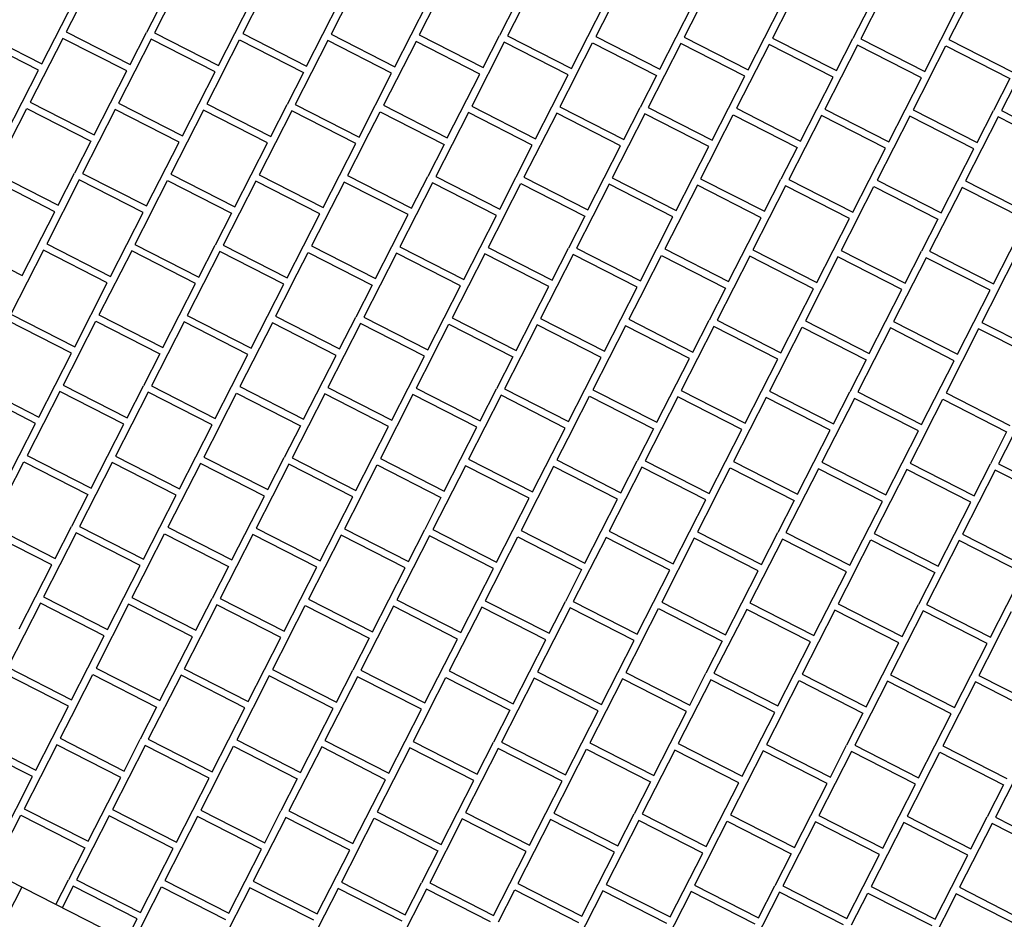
# Model space of a CAD drawing. Header units: millimetres. Extents: x 91549 to 157794, y 81579 to 142563.
# Tile 58 of 112: x 121909 to 123294, y 124412 to 125678. Entities that reach past the tile are written whole.
import ezdxf

# ---------------------------------------------------------------- set-up
doc = ezdxf.new("R2010")
doc.units = ezdxf.units.MM
doc.header["$LTSCALE"] = 0.5
doc.header["$MEASUREMENT"] = 0
doc.linetypes.add('PLINE', pattern=[0])
doc.layers.add('256- Faste himlinger og overflatebehandling(Nye konstruksjoner)', color=7, linetype='Continuous', lineweight=0)
for name, color, linetype in [('761- Veger (kjøreveger_ sykkel- og gangveier mv) (Skravur)(Nye konstruksjoner)', 7, 'Continuous'), ('761- Veger (kjøreveger_ sykkel- og gangveier mv)(Nye konstruksjoner)', 7, 'Continuous'), ('878- Annen overflate_visuell informasjon(Nye konstruksjoner)', 7, 'Continuous')]:
    doc.layers.add(name, color=color, linetype=linetype)

# ---------------------------------------------------------------- blocks, each defined once
blk = doc.blocks.new('*X122', base_point=(-1071196.2, -15782375.2))
at = {"layer": '761- Veger (kjøreveger_ sykkel- og gangveier mv) (Skravur)(Nye konstruksjoner)', "linetype": 'PLINE'}
for p, q in [((122144.2, 125749.3), (122098.3, 125659.4)), ((122268.4, 125748.3), (122222.5, 125658.3)), ((122392.6, 125747.2), (122346.7, 125657.2)), ((122641, 125745.1), (122595.1, 125655.1)), ((122765.2, 125744), (122719.3, 125654.1)), ((122889.5, 125742.9), (122843.5, 125653)), ((123137.9, 125740.8), (123091.9, 125650.9)), ((123262.1, 125739.7), (123216.1, 125649.8)), ((121939.8, 125615.6), (121985.7, 125705.5)), ((121997, 125705.4), (121974.1, 125660.4)), ((122109.9, 125704.4), (122087, 125659.5)), ((122188.2, 125613.4), (122234.2, 125703.4)), ((122312.4, 125612.4), (122358.4, 125702.3)), ((122436.6, 125611.3), (122482.6, 125701.3)), ((122493.9, 125701.2), (122470.9, 125656.2)), ((122606.8, 125700.2), (122583.8, 125655.2)), ((122685, 125609.2), (122731, 125699.1)), ((122809.3, 125608.1), (122855.2, 125698.1)), ((122933.5, 125607), (122979.4, 125697)), ((122990.7, 125696.9), (122967.7, 125651.9)), ((123103.6, 125695.9), (123080.6, 125651)), ((123181.9, 125604.9), (123227.8, 125694.9)), ((121935.2, 125606.6), (121845.3, 125652.5)), ((121849.8, 125661.5), (121939.8, 125615.6)), ((121969.5, 125651.4), (121923.5, 125561.5)), ((122059.4, 125605.5), (121969.5, 125651.4)), ((121974.1, 125660.4), (122064, 125614.5)), ((122093.7, 125650.4), (122047.7, 125560.4)), ((122064, 125614.5), (122087, 125659.5)), ((122183.6, 125604.4), (122093.7, 125650.4)), ((122098.3, 125659.4), (122188.2, 125613.4)), ((122222.5, 125658.3), (122312.4, 125612.4)), ((122346.7, 125657.2), (122436.6, 125611.3)), ((122470.9, 125656.2), (122560.8, 125610.2)), ((122560.8, 125610.2), (122583.8, 125655.2)), ((122595.1, 125655.1), (122685, 125609.2)), ((122719.3, 125654.1), (122809.3, 125608.1)), ((122843.5, 125653), (122933.5, 125607)), ((122967.7, 125651.9), (123057.7, 125606)), ((123057.7, 125606), (123080.6, 125651)), ((123091.9, 125650.9), (123181.9, 125604.9)), ((123216.1, 125649.8), (123306.1, 125603.8)), ((122194.9, 125604.3), (122217.9, 125649.3)), ((122217.9, 125649.3), (122307.8, 125603.4)), ((122342.1, 125648.3), (122296.1, 125558.3)), ((122432, 125602.3), (122342.1, 125648.3)), ((122466.3, 125647.2), (122420.4, 125557.2)), ((122556.2, 125601.2), (122466.3, 125647.2)), ((122590.5, 125646.1), (122544.6, 125556.2)), ((122680.5, 125600.2), (122590.5, 125646.1)), ((122691.7, 125600.1), (122714.7, 125645.1)), ((122714.7, 125645.1), (122804.7, 125599.1)), ((122838.9, 125644), (122793, 125554)), ((122928.9, 125598), (122838.9, 125644)), ((122963.1, 125642.9), (122917.2, 125553)), ((123053.1, 125597), (122963.1, 125642.9)), ((123087.3, 125641.9), (123041.4, 125551.9)), ((123177.3, 125595.9), (123087.3, 125641.9)), ((123188.6, 125595.8), (123211.5, 125640.8)), ((123211.5, 125640.8), (123301.5, 125594.9)), ((123335.8, 125639.7), (123289.8, 125549.8)), ((121889.3, 125516.6), (121935.2, 125606.6)), ((122013.5, 125515.6), (122059.4, 125605.5)), ((122137.7, 125514.5), (122183.6, 125604.4)), ((122194.9, 125604.3), (122171.9, 125559.4)), ((122307.8, 125603.4), (122284.9, 125558.4)), ((122386.1, 125512.4), (122432, 125602.3)), ((122510.3, 125511.3), (122556.2, 125601.2)), ((122634.5, 125510.2), (122680.5, 125600.2)), ((122691.7, 125600.1), (122668.8, 125555.1)), ((122804.7, 125599.1), (122781.7, 125554.1)), ((122882.9, 125508.1), (122928.9, 125598)), ((123007.1, 125507), (123053.1, 125597)), ((123131.3, 125506), (123177.3, 125595.9)), ((123188.6, 125595.8), (123165.6, 125550.8)), ((123301.5, 125594.9), (123278.5, 125549.9)), ((121896, 125507.5), (121918.9, 125552.5)), ((121918.9, 125552.5), (122008.9, 125506.6)), ((121923.5, 125561.5), (122013.5, 125515.6)), ((122047.7, 125560.4), (122137.7, 125514.5)), ((122171.9, 125559.4), (122261.9, 125513.4)), ((122261.9, 125513.4), (122284.9, 125558.4)), ((122296.1, 125558.3), (122386.1, 125512.4)), ((122420.4, 125557.2), (122510.3, 125511.3)), ((122544.6, 125556.2), (122634.5, 125510.2)), ((122668.8, 125555.1), (122758.7, 125509.2)), ((122758.7, 125509.2), (122781.7, 125554.1)), ((122793, 125554), (122882.9, 125508.1)), ((122917.2, 125553), (123007.1, 125507)), ((122043.1, 125551.4), (121997.2, 125461.5)), ((122133.1, 125505.5), (122043.1, 125551.4)), ((122167.3, 125550.4), (122121.4, 125460.4)), ((122257.3, 125504.4), (122167.3, 125550.4)), ((122291.6, 125549.3), (122245.6, 125459.4)), ((122381.5, 125503.4), (122291.6, 125549.3)), ((122392.8, 125503.3), (122415.8, 125548.2)), ((122415.8, 125548.2), (122505.7, 125502.3)), ((122540, 125547.2), (122494, 125457.2)), ((122629.9, 125501.2), (122540, 125547.2)), ((122664.2, 125546.1), (122618.2, 125456.2)), ((122754.1, 125500.2), (122664.2, 125546.1)), ((122788.4, 125545.1), (122742.4, 125455.1)), ((122878.3, 125499.1), (122788.4, 125545.1)), ((122889.6, 125499), (122912.6, 125544)), ((122912.6, 125544), (123002.5, 125498)), ((123036.8, 125542.9), (122990.9, 125453)), ((123126.8, 125497), (123036.8, 125542.9)), ((123041.4, 125551.9), (123131.3, 125506)), ((123161, 125541.9), (123115.1, 125451.9)), ((123251, 125495.9), (123161, 125541.9)), ((123165.6, 125550.8), (123255.6, 125504.9)), ((123285.2, 125540.8), (123239.3, 125450.8)), ((123255.6, 125504.9), (123278.5, 125549.9)), ((123375.2, 125494.8), (123285.2, 125540.8)), ((123289.8, 125549.8), (123379.8, 125503.8)), ((122008.9, 125506.6), (121985.9, 125461.6)), ((122087.1, 125415.6), (122133.1, 125505.5)), ((122211.3, 125414.5), (122257.3, 125504.4)), ((122335.6, 125413.4), (122381.5, 125503.4)), ((122392.8, 125503.3), (122369.8, 125458.3)), ((122505.7, 125502.3), (122482.7, 125457.3)), ((122584, 125411.3), (122629.9, 125501.2)), ((122708.2, 125410.2), (122754.1, 125500.2)), ((122832.4, 125409.2), (122878.3, 125499.1)), ((122889.6, 125499), (122866.7, 125454)), ((123002.5, 125498), (122979.6, 125453.1)), ((123080.8, 125407), (123126.8, 125497)), ((123205, 125406), (123251, 125495.9)), ((121873, 125462.6), (121962.9, 125416.6)), ((121962.9, 125416.6), (121985.9, 125461.6)), ((121997.2, 125461.5), (122087.1, 125415.6)), ((122121.4, 125460.4), (122211.3, 125414.5)), ((122245.6, 125459.4), (122335.6, 125413.4)), ((122369.8, 125458.3), (122459.8, 125412.4)), ((122459.8, 125412.4), (122482.7, 125457.3)), ((122494, 125457.2), (122584, 125411.3)), ((122618.2, 125456.2), (122708.2, 125410.2)), ((121958.3, 125407.6), (121868.4, 125453.6)), ((121992.6, 125452.5), (121946.7, 125362.6)), ((122082.5, 125406.6), (121992.6, 125452.5)), ((122093.8, 125406.5), (122116.8, 125451.4)), ((122116.8, 125451.4), (122206.8, 125405.5)), ((122241, 125450.4), (122195.1, 125360.4)), ((122331, 125404.4), (122241, 125450.4)), ((122365.2, 125449.3), (122319.3, 125359.4)), ((122455.2, 125403.4), (122365.2, 125449.3)), ((122489.4, 125448.2), (122443.5, 125358.3)), ((122579.4, 125402.3), (122489.4, 125448.2)), ((122590.7, 125402.2), (122613.6, 125447.2)), ((122613.6, 125447.2), (122703.6, 125401.2)), ((122737.9, 125446.1), (122691.9, 125356.2)), ((122827.8, 125400.2), (122737.9, 125446.1)), ((122742.4, 125455.1), (122832.4, 125409.2)), ((122862.1, 125445), (122816.1, 125355.1)), ((122952, 125399.1), (122862.1, 125445)), ((122866.7, 125454), (122956.6, 125408.1)), ((122986.3, 125444), (122940.3, 125354)), ((122956.6, 125408.1), (122979.6, 125453.1)), ((123076.2, 125398), (122986.3, 125444)), ((122990.9, 125453), (123080.8, 125407)), ((123087.5, 125397.9), (123110.5, 125442.9)), ((123110.5, 125442.9), (123200.4, 125397)), ((123115.1, 125451.9), (123205, 125406)), ((123234.7, 125441.8), (123188.7, 125351.9)), ((123324.6, 125395.9), (123234.7, 125441.8)), ((123239.3, 125450.8), (123329.2, 125404.9)), ((121912.4, 125317.7), (121958.3, 125407.6)), ((122036.6, 125316.6), (122082.5, 125406.6)), ((122093.8, 125406.5), (122070.9, 125361.5)), ((122206.8, 125405.5), (122183.8, 125360.5)), ((122285, 125314.5), (122331, 125404.4)), ((122409.2, 125313.4), (122455.2, 125403.4)), ((122533.4, 125312.4), (122579.4, 125402.3)), ((122590.7, 125402.2), (122567.7, 125357.2)), ((122703.6, 125401.2), (122680.6, 125356.3)), ((122781.9, 125310.2), (122827.8, 125400.2)), ((122906.1, 125309.2), (122952, 125399.1)), ((123030.3, 125308.1), (123076.2, 125398)), ((123087.5, 125397.9), (123064.5, 125353)), ((123200.4, 125397), (123177.5, 125352)), ((123278.7, 125306), (123324.6, 125395.9)), ((121822.4, 125363.6), (121912.4, 125317.7)), ((121946.7, 125362.6), (122036.6, 125316.6)), ((122070.9, 125361.5), (122160.8, 125315.5)), ((122160.8, 125315.5), (122183.8, 125360.5)), ((122195.1, 125360.4), (122285, 125314.5)), ((122319.3, 125359.4), (122409.2, 125313.4)), ((121942.1, 125353.6), (121896.1, 125263.6)), ((122032, 125307.6), (121942.1, 125353.6)), ((122066.3, 125352.5), (122020.3, 125262.5)), ((122156.2, 125306.6), (122066.3, 125352.5)), ((122190.5, 125351.4), (122144.5, 125261.5)), ((122280.4, 125305.5), (122190.5, 125351.4)), ((122291.7, 125305.4), (122314.7, 125350.4)), ((122314.7, 125350.4), (122404.6, 125304.4)), ((122438.9, 125349.3), (122393, 125259.4)), ((122528.8, 125303.4), (122438.9, 125349.3)), ((122443.5, 125358.3), (122533.4, 125312.4)), ((122563.1, 125348.2), (122517.2, 125258.3)), ((122653.1, 125302.3), (122563.1, 125348.2)), ((122567.7, 125357.2), (122657.6, 125311.3)), ((122687.3, 125347.2), (122641.4, 125257.2)), ((122657.6, 125311.3), (122680.6, 125356.3)), ((122777.3, 125301.2), (122687.3, 125347.2)), ((122691.9, 125356.2), (122781.9, 125310.2)), ((122788.6, 125301.1), (122811.5, 125346.1)), ((122811.5, 125346.1), (122901.5, 125300.2)), ((122816.1, 125355.1), (122906.1, 125309.2)), ((122935.7, 125345), (122889.8, 125255.1)), ((123025.7, 125299.1), (122935.7, 125345)), ((122940.3, 125354), (123030.3, 125308.1)), ((123064.5, 125353), (123154.5, 125307)), ((123154.5, 125307), (123177.5, 125352)), ((123188.7, 125351.9), (123278.7, 125306)), ((123059.9, 125344), (123014, 125254)), ((123149.9, 125298), (123059.9, 125344)), ((123184.2, 125342.9), (123138.2, 125253)), ((123274.1, 125297), (123184.2, 125342.9)), ((123285.4, 125296.9), (123308.4, 125341.8)), ((121986.1, 125217.7), (122032, 125307.6)), ((122110.3, 125216.6), (122156.2, 125306.6)), ((122234.5, 125215.5), (122280.4, 125305.5)), ((122291.7, 125305.4), (122268.7, 125260.4)), ((122404.6, 125304.4), (122381.7, 125259.4)), ((122482.9, 125213.4), (122528.8, 125303.4)), ((122607.1, 125212.3), (122653.1, 125302.3)), ((122731.3, 125211.3), (122777.3, 125301.2)), ((122788.6, 125301.1), (122765.6, 125256.2)), ((122901.5, 125300.2), (122878.5, 125255.2)), ((122979.7, 125209.1), (123025.7, 125299.1)), ((123103.9, 125208.1), (123149.9, 125298)), ((123228.2, 125207), (123274.1, 125297)), ((123285.4, 125296.9), (123262.4, 125251.9)), ((121896.1, 125263.6), (121986.1, 125217.7)), ((122020.3, 125262.5), (122110.3, 125216.6)), ((122144.5, 125261.5), (122234.5, 125215.5)), ((121981.5, 125208.7), (121891.5, 125254.6)), ((121992.8, 125208.6), (122015.7, 125253.6)), ((122015.7, 125253.6), (122105.7, 125207.6)), ((122139.9, 125252.5), (122094, 125162.5)), ((122229.9, 125206.5), (122139.9, 125252.5)), ((122264.2, 125251.4), (122218.2, 125161.5)), ((122354.1, 125205.5), (122264.2, 125251.4)), ((122268.7, 125260.4), (122358.7, 125214.5)), ((122388.4, 125250.4), (122342.4, 125160.4)), ((122358.7, 125214.5), (122381.7, 125259.4)), ((122478.3, 125204.4), (122388.4, 125250.4)), ((122393, 125259.4), (122482.9, 125213.4)), ((122489.6, 125204.3), (122512.6, 125249.3)), ((122512.6, 125249.3), (122602.5, 125203.4)), ((122517.2, 125258.3), (122607.1, 125212.3)), ((122636.8, 125248.2), (122590.8, 125158.3)), ((122726.7, 125202.3), (122636.8, 125248.2)), ((122641.4, 125257.2), (122731.3, 125211.3)), ((122765.6, 125256.2), (122855.5, 125210.2)), ((122855.5, 125210.2), (122878.5, 125255.2)), ((122889.8, 125255.1), (122979.7, 125209.1)), ((123014, 125254), (123103.9, 125208.1)), ((123138.2, 125253), (123228.2, 125207)), ((123262.4, 125251.9), (123352.4, 125206)), ((122761, 125247.2), (122715, 125157.2)), ((122850.9, 125201.2), (122761, 125247.2)), ((122885.2, 125246.1), (122839.3, 125156.1)), ((122975.1, 125200.2), (122885.2, 125246.1)), ((122986.4, 125200.1), (123009.4, 125245)), ((123009.4, 125245), (123099.4, 125199.1)), ((123133.6, 125244), (123087.7, 125154)), ((123223.6, 125198), (123133.6, 125244)), ((123257.8, 125242.9), (123211.9, 125153)), ((123347.8, 125197), (123257.8, 125242.9)), ((121935.5, 125118.7), (121981.5, 125208.7)), ((121992.8, 125208.6), (121969.8, 125163.6)), ((122105.7, 125207.6), (122082.7, 125162.6)), ((122183.9, 125116.6), (122229.9, 125206.5)), ((122308.2, 125115.5), (122354.1, 125205.5)), ((122432.4, 125114.5), (122478.3, 125204.4)), ((122489.6, 125204.3), (122466.6, 125159.3)), ((122602.5, 125203.4), (122579.5, 125158.4)), ((122680.8, 125112.3), (122726.7, 125202.3)), ((122805, 125111.3), (122850.9, 125201.2)), ((122929.2, 125110.2), (122975.1, 125200.2)), ((122986.4, 125200.1), (122963.5, 125155.1)), ((123099.4, 125199.1), (123076.4, 125154.1)), ((123177.6, 125108.1), (123223.6, 125198)), ((121845.6, 125164.7), (121935.5, 125118.7)), ((121930.9, 125109.7), (121841, 125155.7)), ((121965.2, 125154.6), (121919.3, 125064.7)), ((122055.1, 125108.7), (121965.2, 125154.6)), ((121969.8, 125163.6), (122059.7, 125117.7)), ((122089.4, 125153.5), (122043.5, 125063.6)), ((122059.7, 125117.7), (122082.7, 125162.6)), ((122179.4, 125107.6), (122089.4, 125153.5)), ((122094, 125162.5), (122183.9, 125116.6)), ((122190.6, 125107.5), (122213.6, 125152.5)), ((122213.6, 125152.5), (122303.6, 125106.5)), ((122218.2, 125161.5), (122308.2, 125115.5)), ((122337.8, 125151.4), (122291.9, 125061.5)), ((122427.8, 125105.5), (122337.8, 125151.4)), ((122342.4, 125160.4), (122432.4, 125114.5)), ((122466.6, 125159.3), (122556.6, 125113.4)), ((122556.6, 125113.4), (122579.5, 125158.4)), ((122590.8, 125158.3), (122680.8, 125112.3)), ((122715, 125157.2), (122805, 125111.3)), ((122839.3, 125156.1), (122929.2, 125110.2)), ((122963.5, 125155.1), (123053.4, 125109.1)), ((123053.4, 125109.1), (123076.4, 125154.1)), ((123087.7, 125154), (123177.6, 125108.1)), ((123211.9, 125153), (123301.8, 125107)), ((122462, 125150.4), (122416.1, 125060.4)), ((122552, 125104.4), (122462, 125150.4)), ((122586.2, 125149.3), (122540.3, 125059.3)), ((122676.2, 125103.3), (122586.2, 125149.3)), ((122687.5, 125103.2), (122710.5, 125148.2)), ((122710.5, 125148.2), (122800.4, 125102.3)), ((122834.7, 125147.2), (122788.7, 125057.2)), ((122924.6, 125101.2), (122834.7, 125147.2)), ((122958.9, 125146.1), (122912.9, 125056.1)), ((123048.8, 125100.1), (122958.9, 125146.1)), ((123083.1, 125145), (123037.1, 125055.1)), ((123173, 125099.1), (123083.1, 125145)), ((123184.3, 125099), (123207.3, 125144)), ((123207.3, 125144), (123297.2, 125098)), ((123331.5, 125142.9), (123285.6, 125052.9)), ((121885, 125019.8), (121930.9, 125109.7)), ((122009.2, 125018.7), (122055.1, 125108.7)), ((122133.4, 125017.7), (122179.4, 125107.6)), ((122190.6, 125107.5), (122167.7, 125062.5)), ((122303.6, 125106.5), (122280.6, 125061.6)), ((122381.8, 125015.5), (122427.8, 125105.5)), ((122506, 125014.5), (122552, 125104.4)), ((122630.2, 125013.4), (122676.2, 125103.3)), ((122687.5, 125103.2), (122664.5, 125058.3)), ((122800.4, 125102.3), (122777.4, 125057.3)), ((122878.7, 125011.3), (122924.6, 125101.2)), ((123002.9, 125010.2), (123048.8, 125100.1)), ((123127.1, 125009.1), (123173, 125099.1)), ((123184.3, 125099), (123161.3, 125054)), ((123297.2, 125098), (123274.3, 125053)), ((121891.7, 125010.7), (121914.7, 125055.7)), ((121914.7, 125055.7), (122004.6, 125009.7)), ((121919.3, 125064.7), (122009.2, 125018.7)), ((122038.9, 125054.6), (121992.9, 124964.7)), ((122128.8, 125008.7), (122038.9, 125054.6)), ((122043.5, 125063.6), (122133.4, 125017.7)), ((122167.7, 125062.5), (122257.6, 125016.6)), ((122257.6, 125016.6), (122280.6, 125061.6)), ((122291.9, 125061.5), (122381.8, 125015.5)), ((122416.1, 125060.4), (122506, 125014.5)), ((122540.3, 125059.3), (122630.2, 125013.4)), ((122664.5, 125058.3), (122754.5, 125012.3)), ((122754.5, 125012.3), (122777.4, 125057.3)), ((122788.7, 125057.2), (122878.7, 125011.3)), ((122912.9, 125056.1), (123002.9, 125010.2)), ((123037.1, 125055.1), (123127.1, 125009.1)), ((123161.3, 125054), (123251.3, 125008.1)), ((122163.1, 125053.5), (122117.1, 124963.6)), ((122253, 125007.6), (122163.1, 125053.5)), ((122287.3, 125052.5), (122241.3, 124962.5)), ((122377.2, 125006.5), (122287.3, 125052.5)), ((122388.5, 125006.4), (122411.5, 125051.4)), ((122411.5, 125051.4), (122501.4, 125005.5)), ((122535.7, 125050.3), (122489.8, 124960.4)), ((122625.7, 125004.4), (122535.7, 125050.3)), ((122659.9, 125049.3), (122614, 124959.3)), ((122749.9, 125003.3), (122659.9, 125049.3)), ((122784.1, 125048.2), (122738.2, 124958.3)), ((122874.1, 125002.3), (122784.1, 125048.2)), ((122885.4, 125002.2), (122908.3, 125047.1)), ((122908.3, 125047.1), (122998.3, 125001.2)), ((123032.5, 125046.1), (122986.6, 124956.1)), ((123122.5, 125000.1), (123032.5, 125046.1)), ((123156.8, 125045), (123110.8, 124955.1)), ((123246.7, 124999.1), (123156.8, 125045)), ((123281, 125044), (123235, 124954)), ((123251.3, 125008.1), (123274.3, 125053)), ((123370.9, 124998), (123281, 125044)), ((123285.6, 125052.9), (123375.5, 125007)), ((122004.6, 125009.7), (121981.6, 124964.8)), ((122082.9, 124918.7), (122128.8, 125008.7)), ((122207.1, 124917.7), (122253, 125007.6)), ((122331.3, 124916.6), (122377.2, 125006.5)), ((122388.5, 125006.4), (122365.6, 124961.5)), ((122501.4, 125005.5), (122478.5, 124960.5)), ((122579.7, 124914.5), (122625.7, 125004.4)), ((122703.9, 124913.4), (122749.9, 125003.3)), ((122828.1, 124912.3), (122874.1, 125002.3)), ((122885.4, 125002.2), (122862.4, 124957.2)), ((122998.3, 125001.2), (122975.3, 124956.2)), ((123076.5, 124910.2), (123122.5, 125000.1)), ((123200.8, 124909.1), (123246.7, 124999.1)), ((121868.7, 124965.7), (121958.7, 124919.8)), ((121958.7, 124919.8), (121981.6, 124964.8)), ((121992.9, 124964.7), (122082.9, 124918.7)), ((122117.1, 124963.6), (122207.1, 124917.7)), ((122241.3, 124962.5), (122331.3, 124916.6)), ((122365.6, 124961.5), (122455.5, 124915.5)), ((122455.5, 124915.5), (122478.5, 124960.5)), ((122489.8, 124960.4), (122579.7, 124914.5)), ((122614, 124959.3), (122703.9, 124913.4)), ((122738.2, 124958.3), (122828.1, 124912.3)), ((122862.4, 124957.2), (122952.3, 124911.3)), ((121954.1, 124910.8), (121864.1, 124956.7)), ((121988.3, 124955.7), (121942.4, 124865.7)), ((122078.3, 124909.7), (121988.3, 124955.7)), ((122089.6, 124909.6), (122112.5, 124954.6)), ((122112.5, 124954.6), (122202.5, 124908.7)), ((122236.8, 124953.5), (122190.8, 124863.6)), ((122326.7, 124907.6), (122236.8, 124953.5)), ((122361, 124952.5), (122315, 124862.5)), ((122450.9, 124906.5), (122361, 124952.5)), ((122485.2, 124951.4), (122439.2, 124861.5)), ((122575.1, 124905.5), (122485.2, 124951.4)), ((122586.4, 124905.4), (122609.4, 124950.3)), ((122609.4, 124950.3), (122699.3, 124904.4)), ((122733.6, 124949.3), (122687.6, 124859.3)), ((122823.5, 124903.3), (122733.6, 124949.3)), ((122857.8, 124948.2), (122811.9, 124858.3)), ((122947.7, 124902.3), (122857.8, 124948.2)), ((122982, 124947.1), (122936.1, 124857.2)), ((122952.3, 124911.3), (122975.3, 124956.2)), ((123072, 124901.2), (122982, 124947.1)), ((122986.6, 124956.1), (123076.5, 124910.2)), ((123083.2, 124901.1), (123106.2, 124946.1)), ((123106.2, 124946.1), (123196.2, 124900.1)), ((123110.8, 124955.1), (123200.8, 124909.1)), ((123230.4, 124945), (123184.5, 124855.1)), ((123320.4, 124899.1), (123230.4, 124945)), ((123235, 124954), (123325, 124908.1)), ((121908.1, 124820.8), (121954.1, 124910.8)), ((122032.3, 124819.8), (122078.3, 124909.7)), ((122089.6, 124909.6), (122066.6, 124864.7)), ((122202.5, 124908.7), (122179.5, 124863.7)), ((122280.8, 124817.6), (122326.7, 124907.6)), ((122405, 124816.6), (122450.9, 124906.5)), ((122529.2, 124815.5), (122575.1, 124905.5)), ((122586.4, 124905.4), (122563.4, 124860.4)), ((122699.3, 124904.4), (122676.4, 124859.4)), ((122777.6, 124813.4), (122823.5, 124903.3)), ((122901.8, 124812.3), (122947.7, 124902.3)), ((123026, 124811.3), (123072, 124901.2)), ((123083.2, 124901.1), (123060.3, 124856.1)), ((123196.2, 124900.1), (123173.2, 124855.2)), ((123274.4, 124809.1), (123320.4, 124899.1)), ((121942.4, 124865.7), (122032.3, 124819.8)), ((122066.6, 124864.7), (122156.6, 124818.7)), ((122156.6, 124818.7), (122179.5, 124863.7)), ((122190.8, 124863.6), (122280.8, 124817.6)), ((122315, 124862.5), (122405, 124816.6)), ((122439.2, 124861.5), (122529.2, 124815.5)), ((122563.4, 124860.4), (122653.4, 124814.5)), ((121937.8, 124856.7), (121891.9, 124766.8)), ((122027.7, 124810.8), (121937.8, 124856.7)), ((122062, 124855.7), (122016.1, 124765.7)), ((122152, 124809.7), (122062, 124855.7)), ((122186.2, 124854.6), (122140.3, 124764.6)), ((122276.2, 124808.7), (122186.2, 124854.6)), ((122287.5, 124808.6), (122310.4, 124853.5)), ((122310.4, 124853.5), (122400.4, 124807.6)), ((122434.6, 124852.5), (122388.7, 124762.5)), ((122524.6, 124806.5), (122434.6, 124852.5)), ((122558.8, 124851.4), (122512.9, 124761.5)), ((122648.8, 124805.5), (122558.8, 124851.4)), ((122683.1, 124850.3), (122637.1, 124760.4)), ((122653.4, 124814.5), (122676.4, 124859.4)), ((122773, 124804.4), (122683.1, 124850.3)), ((122687.6, 124859.3), (122777.6, 124813.4)), ((122784.3, 124804.3), (122807.3, 124849.3)), ((122807.3, 124849.3), (122897.2, 124803.3)), ((122811.9, 124858.3), (122901.8, 124812.3)), ((122931.5, 124848.2), (122885.5, 124758.3)), ((123021.4, 124802.3), (122931.5, 124848.2)), ((122936.1, 124857.2), (123026, 124811.3)), ((123055.7, 124847.1), (123009.7, 124757.2)), ((123145.6, 124801.2), (123055.7, 124847.1)), ((123060.3, 124856.1), (123150.2, 124810.2)), ((123179.9, 124846.1), (123133.9, 124756.1)), ((123150.2, 124810.2), (123173.2, 124855.2)), ((123269.8, 124800.1), (123179.9, 124846.1)), ((123184.5, 124855.1), (123274.4, 124809.1)), ((123281.1, 124800), (123304.1, 124845)), ((121981.8, 124720.8), (122027.7, 124810.8)), ((122106, 124719.8), (122152, 124809.7)), ((122230.2, 124718.7), (122276.2, 124808.7)), ((122287.5, 124808.6), (122264.5, 124763.6)), ((122400.4, 124807.6), (122377.4, 124762.6)), ((122478.6, 124716.6), (122524.6, 124806.5)), ((122602.9, 124715.5), (122648.8, 124805.5)), ((122727.1, 124714.4), (122773, 124804.4)), ((122784.3, 124804.3), (122761.3, 124759.3)), ((122897.2, 124803.3), (122874.2, 124758.4)), ((122975.5, 124712.3), (123021.4, 124802.3)), ((123099.7, 124711.2), (123145.6, 124801.2)), ((123223.9, 124710.2), (123269.8, 124800.1)), ((123281.1, 124800), (123258.2, 124755.1)), ((121891.9, 124766.8), (121981.8, 124720.8)), ((122016.1, 124765.7), (122106, 124719.8)), ((122140.3, 124764.6), (122230.2, 124718.7)), ((122264.5, 124763.6), (122354.4, 124717.6)), ((121977.2, 124711.8), (121887.3, 124757.8)), ((121988.5, 124711.7), (122011.5, 124756.7)), ((122011.5, 124756.7), (122101.4, 124710.8)), ((122135.7, 124755.7), (122089.7, 124665.7)), ((122225.6, 124709.7), (122135.7, 124755.7)), ((122259.9, 124754.6), (122214, 124664.6)), ((122349.8, 124708.6), (122259.9, 124754.6)), ((122384.1, 124753.5), (122338.2, 124663.6)), ((122354.4, 124717.6), (122377.4, 124762.6)), ((122474, 124707.6), (122384.1, 124753.5)), ((122388.7, 124762.5), (122478.6, 124716.6)), ((122485.3, 124707.5), (122508.3, 124752.5)), ((122508.3, 124752.5), (122598.3, 124706.5)), ((122512.9, 124761.5), (122602.9, 124715.5)), ((122632.5, 124751.4), (122586.6, 124661.4)), ((122722.5, 124705.4), (122632.5, 124751.4)), ((122637.1, 124760.4), (122727.1, 124714.4)), ((122756.7, 124750.3), (122710.8, 124660.4)), ((122846.7, 124704.4), (122756.7, 124750.3)), ((122761.3, 124759.3), (122851.3, 124713.4)), ((122880.9, 124749.3), (122835, 124659.3)), ((122851.3, 124713.4), (122874.2, 124758.4)), ((122970.9, 124703.3), (122880.9, 124749.3)), ((122885.5, 124758.3), (122975.5, 124712.3)), ((123009.7, 124757.2), (123099.7, 124711.2)), ((123133.9, 124756.1), (123223.9, 124710.2)), ((123258.2, 124755.1), (123348.1, 124709.1)), ((122982.2, 124703.2), (123005.1, 124748.2)), ((123005.1, 124748.2), (123095.1, 124702.3)), ((123129.4, 124747.1), (123083.4, 124657.2)), ((123219.3, 124701.2), (123129.4, 124747.1)), ((123253.6, 124746.1), (123207.6, 124656.1)), ((123343.5, 124700.1), (123253.6, 124746.1)), ((121931.3, 124621.9), (121977.2, 124711.8)), ((121988.5, 124711.7), (121965.5, 124666.8)), ((122101.4, 124710.8), (122078.4, 124665.8)), ((122179.7, 124619.8), (122225.6, 124709.7)), ((122303.9, 124618.7), (122349.8, 124708.6)), ((122428.1, 124617.6), (122474, 124707.6)), ((122485.3, 124707.5), (122462.4, 124662.5)), ((122598.3, 124706.5), (122575.3, 124661.5)), ((122676.5, 124615.5), (122722.5, 124705.4)), ((122800.7, 124614.4), (122846.7, 124704.4)), ((122924.9, 124613.4), (122970.9, 124703.3)), ((122982.2, 124703.2), (122959.2, 124658.2)), ((123095.1, 124702.3), (123072.1, 124657.3)), ((123173.4, 124611.2), (123219.3, 124701.2)), ((121841.3, 124667.8), (121931.3, 124621.9)), ((121965.5, 124666.8), (122055.5, 124620.8)), ((121926.7, 124612.9), (121836.7, 124658.8)), ((121960.9, 124657.8), (121915, 124567.8)), ((122050.9, 124611.8), (121960.9, 124657.8)), ((122085.1, 124656.7), (122039.2, 124566.8)), ((122055.5, 124620.8), (122078.4, 124665.8)), ((122175.1, 124610.8), (122085.1, 124656.7)), ((122089.7, 124665.7), (122179.7, 124619.8)), ((122186.4, 124610.7), (122209.4, 124655.6)), ((122209.4, 124655.6), (122299.3, 124609.7)), ((122214, 124664.6), (122303.9, 124618.7)), ((122333.6, 124654.6), (122287.6, 124564.6)), ((122423.5, 124608.6), (122333.6, 124654.6)), ((122338.2, 124663.6), (122428.1, 124617.6)), ((122457.8, 124653.5), (122411.8, 124563.6)), ((122547.7, 124607.6), (122457.8, 124653.5)), ((122462.4, 124662.5), (122552.3, 124616.6)), ((122582, 124652.4), (122536, 124562.5)), ((122552.3, 124616.6), (122575.3, 124661.5)), ((122671.9, 124606.5), (122582, 124652.4)), ((122586.6, 124661.4), (122676.5, 124615.5)), ((122710.8, 124660.4), (122800.7, 124614.4)), ((122835, 124659.3), (122924.9, 124613.4)), ((122959.2, 124658.2), (123049.2, 124612.3)), ((123049.2, 124612.3), (123072.1, 124657.3)), ((123083.4, 124657.2), (123173.4, 124611.2)), ((123207.6, 124656.1), (123297.6, 124610.2)), ((122683.2, 124606.4), (122706.2, 124651.4)), ((122706.2, 124651.4), (122796.1, 124605.4)), ((122830.4, 124650.3), (122784.5, 124560.4)), ((122920.3, 124604.4), (122830.4, 124650.3)), ((122954.6, 124649.3), (122908.7, 124559.3)), ((123044.6, 124603.3), (122954.6, 124649.3)), ((123078.8, 124648.2), (123032.9, 124558.2)), ((123168.8, 124602.2), (123078.8, 124648.2)), ((123180.1, 124602.2), (123203, 124647.1)), ((123203, 124647.1), (123293, 124601.2)), ((123327.2, 124646.1), (123281.3, 124556.1)), ((121880.7, 124523), (121926.7, 124612.9)), ((122004.9, 124521.9), (122050.9, 124611.8)), ((122129.2, 124520.8), (122175.1, 124610.8)), ((122186.4, 124610.7), (122163.4, 124565.7)), ((122299.3, 124609.7), (122276.3, 124564.7)), ((122377.6, 124518.7), (122423.5, 124608.6)), ((122501.8, 124517.6), (122547.7, 124607.6)), ((122626, 124516.6), (122671.9, 124606.5)), ((122683.2, 124606.4), (122660.3, 124561.4)), ((122796.1, 124605.4), (122773.2, 124560.5)), ((122874.4, 124514.4), (122920.3, 124604.4)), ((122998.6, 124513.4), (123044.6, 124603.3)), ((123122.8, 124512.3), (123168.8, 124602.2)), ((123180.1, 124602.2), (123157.1, 124557.2)), ((123293, 124601.2), (123270, 124556.2)), ((121887.4, 124513.9), (121910.4, 124558.8)), ((121910.4, 124558.8), (122000.3, 124512.9)), ((121915, 124567.8), (122004.9, 124521.9)), ((122034.6, 124557.8), (121988.7, 124467.8)), ((122124.6, 124511.8), (122034.6, 124557.8)), ((122039.2, 124566.8), (122129.2, 124520.8)), ((122158.8, 124556.7), (122112.9, 124466.8)), ((122248.8, 124510.8), (122158.8, 124556.7)), ((122163.4, 124565.7), (122253.4, 124519.8)), ((122283, 124555.6), (122237.1, 124465.7)), ((122253.4, 124519.8), (122276.3, 124564.7)), ((122373, 124509.7), (122283, 124555.6)), ((122287.6, 124564.6), (122377.6, 124518.7)), ((122411.8, 124563.6), (122501.8, 124517.6)), ((122536, 124562.5), (122626, 124516.6)), ((122660.3, 124561.4), (122750.2, 124515.5)), ((122750.2, 124515.5), (122773.2, 124560.5)), ((122784.5, 124560.4), (122874.4, 124514.4)), ((122908.7, 124559.3), (122998.6, 124513.4)), ((123032.9, 124558.2), (123122.8, 124512.3)), ((123157.1, 124557.2), (123247, 124511.2)), ((123247, 124511.2), (123270, 124556.2)), ((123281.3, 124556.1), (123371.2, 124510.2)), ((122384.3, 124509.6), (122407.2, 124554.6)), ((122407.2, 124554.6), (122497.2, 124508.6)), ((122531.4, 124553.5), (122485.5, 124463.6)), ((122621.4, 124507.6), (122531.4, 124553.5)), ((122655.7, 124552.4), (122609.7, 124462.5)), ((122745.6, 124506.5), (122655.7, 124552.4)), ((122779.9, 124551.4), (122733.9, 124461.4)), ((122869.8, 124505.4), (122779.9, 124551.4)), ((122881.1, 124505.3), (122904.1, 124550.3)), ((122904.1, 124550.3), (122994, 124504.4)), ((123028.3, 124549.2), (122982.3, 124459.3)), ((123118.2, 124503.3), (123028.3, 124549.2)), ((123152.5, 124548.2), (123106.6, 124458.2)), ((123242.4, 124502.2), (123152.5, 124548.2)), ((123276.7, 124547.1), (123230.8, 124457.2)), ((123366.6, 124501.2), (123276.7, 124547.1)), ((122000.3, 124512.9), (121977.4, 124467.9)), ((122078.6, 124421.9), (122124.6, 124511.8)), ((122202.8, 124420.8), (122248.8, 124510.8)), ((122327, 124419.8), (122373, 124509.7)), ((122384.3, 124509.6), (122361.3, 124464.6)), ((122497.2, 124508.6), (122474.2, 124463.7)), ((122575.5, 124417.6), (122621.4, 124507.6)), ((122699.7, 124416.6), (122745.6, 124506.5)), ((122823.9, 124415.5), (122869.8, 124505.4)), ((122881.1, 124505.3), (122858.1, 124460.4)), ((122994, 124504.4), (122971.1, 124459.4)), ((123072.3, 124413.4), (123118.2, 124503.3)), ((123196.5, 124412.3), (123242.4, 124502.2)), ((121959.6, 124433), (121977.4, 124467.9)), ((121984.1, 124458.8), (121968.6, 124428.4)), ((122074, 124412.9), (121984.1, 124458.8)), ((121988.7, 124467.8), (122078.6, 124421.9)), ((122112.9, 124466.8), (122202.8, 124420.8)), ((122237.1, 124465.7), (122327, 124419.8)), ((122361.3, 124464.6), (122451.2, 124418.7)), ((122451.2, 124418.7), (122474.2, 124463.7)), ((122485.5, 124463.6), (122575.5, 124417.6)), ((122609.7, 124462.5), (122699.7, 124416.6)), ((122733.9, 124461.4), (122823.9, 124415.5)), ((122858.1, 124460.4), (122948.1, 124414.4)), ((122948.1, 124414.4), (122971.1, 124459.4)), ((122982.3, 124459.3), (123072.3, 124413.4)), ((123106.6, 124458.2), (123196.5, 124412.3)), ((122085.3, 124412.8), (122108.3, 124457.8)), ((122108.3, 124457.8), (122198.2, 124411.8)), ((122232.5, 124456.7), (122186.6, 124366.8)), ((122322.4, 124410.8), (122232.5, 124456.7)), ((122356.7, 124455.6), (122310.8, 124365.7)), ((122446.6, 124409.7), (122356.7, 124455.6)), ((122480.9, 124454.6), (122435, 124364.6)), ((122570.9, 124408.6), (122480.9, 124454.6)), ((122582.2, 124408.5), (122605.1, 124453.5)), ((122605.1, 124453.5), (122695.1, 124407.6)), ((122729.3, 124452.4), (122683.4, 124362.5)), ((122819.3, 124406.5), (122729.3, 124452.4)), ((122853.5, 124451.4), (122807.6, 124361.4)), ((122943.5, 124405.4), (122853.5, 124451.4)), ((122977.7, 124450.3), (122931.8, 124360.4)), ((123067.7, 124404.4), (122977.7, 124450.3)), ((123079, 124404.3), (123102, 124449.2)), ((123102, 124449.2), (123191.9, 124403.3)), ((123226.2, 124448.2), (123180.2, 124358.2)), ((123316.1, 124402.2), (123226.2, 124448.2)), ((123230.8, 124457.2), (123320.7, 124411.2)), ((122058.5, 124382.5), (122074, 124412.9)), ((122085.3, 124412.8), (122067.5, 124377.9))]:
    blk.add_line(p, q, dxfattribs=at)
blk = doc.blocks.new('*X123', base_point=(-1071196.2, -15782375.2))
at = {"layer": '761- Veger (kjøreveger_ sykkel- og gangveier mv) (Skravur)(Nye konstruksjoner)', "linetype": 'PLINE'}
blk.add_line((121911.9, 124457.4), (121881.4, 124397.7), dxfattribs=at)

msp = doc.modelspace()

# ---------------------------------------------------------------- linework, layer by layer
at = {"layer": '256- Faste himlinger og overflatebehandling(Nye konstruksjoner)', "linetype": 'PLINE', "flags": 128}
for points in [[(124689, 123038.9), (116435.9, 127254.3)], [(116435.9, 127254.3), (123204.1, 123797.3)]]:
    msp.add_lwpolyline(points, dxfattribs=at)
at = {"layer": '878- Annen overflate_visuell informasjon(Nye konstruksjoner)', "linetype": 'PLINE', "flags": 128}
msp.add_lwpolyline([(132685.9, 118954.4), (116789.4, 127073.8)], dxfattribs=at)

# ---------------------------------------------------------------- block references
at = {"layer": '761- Veger (kjøreveger_ sykkel- og gangveier mv)(Nye konstruksjoner)', "linetype": 'PLINE'}
for name in ['*X122', '*X123']:
    msp.add_blockref(name, (-1071196.2, -15782375.2), dxfattribs=at)

doc.saveas('drawing.dxf')
